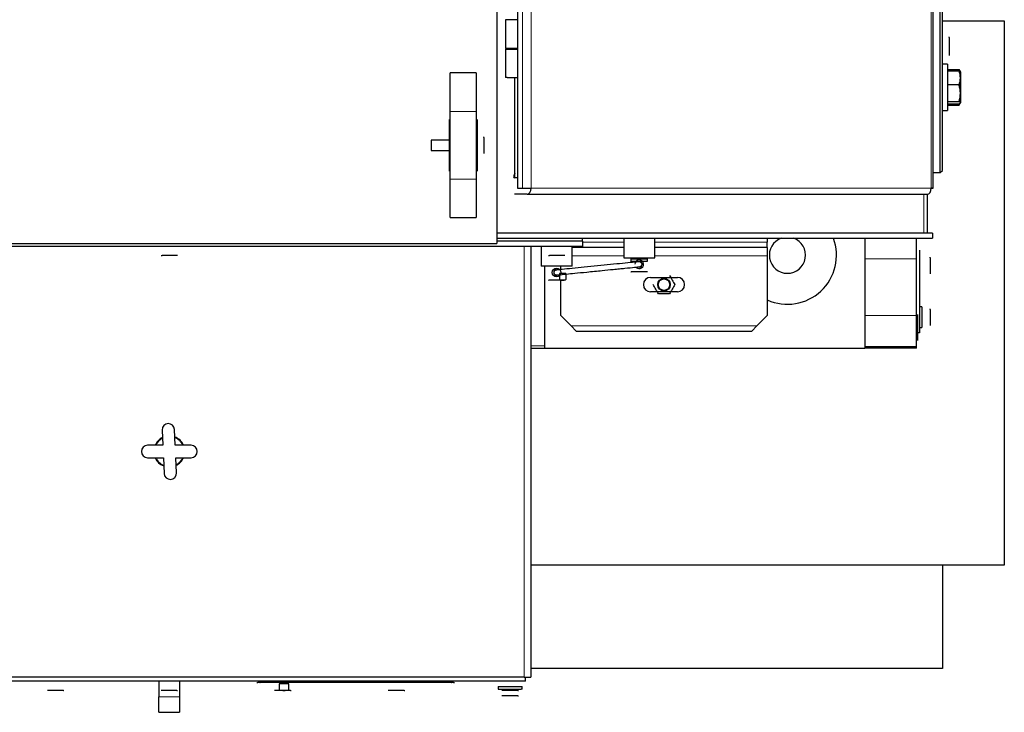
# Model space of a CAD drawing. Header units: inches. Extents: x 0 to 29700, y -16 to 21000.
# Tile 63 of 256: x 9893 to 10846, y 8152 to 8823. Entities that reach past the tile are written whole.
import ezdxf

# ---------------------------------------------------------------- set-up
doc = ezdxf.new("R2010")
doc.units = ezdxf.units.IN
doc.layers.add('254', color=7, linetype='Continuous', true_color=0xffffff)

msp = doc.modelspace()

# ---------------------------------------------------------------- linework, layer by layer
at = {"layer": '254', "color": 110, "linetype": 'Continuous', "lineweight": 13}
for p, q in [((10775.515, 10129.562), (10775.515, 8659.562)), ((10379.635, 8659.562), (10379.635, 9492.891)), ((10388.107, 9492.363), (10388.107, 8659.562)), ((10334.751, 8733.781), (10309.751, 8733.781)), ((10309.751, 8668.343), (10334.751, 8668.343)), ((10775.515, 8659.562), (10388.107, 8659.562)), ((10768.421, 8653.576), (10768.421, 8616.062)), ((10381.251, 8603.056), (10381.251, 8186.062)), ((10477.754, 8607.062), (10437.754, 8607.062)), ((10616.751, 8607.062), (10507.751, 8607.062)), ((10427.754, 8594.062), (10477.754, 8594.062)), ((10507.754, 8594.062), (10616.751, 8594.062)), ((10711.251, 8591.062), (10761.251, 8591.062)), ((10761.251, 8536.062), (10711.251, 8536.062)), ((10606.751, 8526.062), (10426.751, 8526.062)), ((10401.251, 8506.76), (10387.751, 8506.76)), ((10027.751, 8167.062), (10047.751, 8167.062))]:
    msp.add_line(p, q, dxfattribs=at)
at = {"layer": '254', "color": 2, "linetype": 'Continuous', "lineweight": 25}
for p, q in [((10777.512, 8659.562), (10777.512, 10129.562)), ((10354.751, 9494.307), (10354.751, 8606.062)), ((10374.822, 9493.19), (10374.822, 8659.562)), ((10784.251, 8674.562), (10784.251, 9094.54)), ((10786.251, 8676.562), (10786.251, 9094.605)), ((10363.153, 8822.562), (10363.153, 8795.062)), ((10374.822, 8822.562), (10363.153, 8822.562)), ((10786.239, 8821.562), (10846.251, 8821.562)), ((10846.251, 8821.562), (10846.251, 8294.562)), ((10792.751, 8805.323), (10792.751, 8806.005)), ((10792.751, 8805.323), (10792.751, 8798.187)), ((10363.153, 8795.062), (10363.653, 8794.562)), ((10363.153, 8795.062), (10374.822, 8795.062)), ((10363.153, 8794.062), (10363.153, 8766.562)), ((10363.153, 8794.062), (10364.938, 8794.062)), ((10374.489, 8794.562), (10363.653, 8794.562)), ((10364.938, 8794.062), (10374.822, 8794.062)), ((10372.111, 8794.579), (10372.111, 8794.081)), ((10374.823, 8794.562), (10374.489, 8794.562)), ((10792.751, 8798.187), (10792.751, 8789.869)), ((10792.751, 8789.869), (10792.751, 8788.005)), ((10334.751, 8771.062), (10309.751, 8771.062)), ((10309.751, 8733.781), (10309.751, 8771.062)), ((10334.751, 8771.062), (10334.751, 8733.781)), ((10791.251, 8779.585), (10786.251, 8779.585)), ((10791.251, 8779.585), (10791.251, 8734.585)), ((10791.251, 8774.26), (10802.411, 8774.26)), ((10791.251, 8773.093), (10802.411, 8773.093)), ((10803.751, 8772.085), (10803.751, 8768.994)), ((10803.751, 8772.085), (10803.751, 8766.227)), ((10364.938, 8766.562), (10363.153, 8766.562)), ((10364.938, 8766.562), (10374.822, 8766.562)), ((10372.111, 8766.576), (10372.111, 8669.562)), ((10803.751, 8768.994), (10803.751, 8766.227)), ((10803.751, 8766.227), (10803.751, 8751.357)), ((10802.411, 8759.361), (10791.251, 8759.361)), ((10791.251, 8743.353), (10802.411, 8743.353)), ((10803.751, 8751.357), (10803.751, 8742.215)), ((10309.751, 8668.343), (10309.751, 8733.781)), ((10334.751, 8733.781), (10334.751, 8668.343)), ((10786.251, 8734.585), (10791.251, 8734.585)), ((10791.251, 8741.077), (10802.411, 8741.077)), ((10791.251, 8739.911), (10802.411, 8739.911)), ((10803.751, 8742.085), (10803.751, 8742.215)), ((10308.751, 8726.062), (10308.751, 8691.516)), ((10335.751, 8726.062), (10335.751, 8676.062)), ((10309.751, 8706.062), (10291.282, 8706.062)), ((10291.282, 8706.062), (10291.282, 8696.062)), ((10335.751, 8706.062), (10334.75, 8706.062)), ((10342.151, 8708.456), (10342.151, 8709.062)), ((10342.151, 8708.456), (10342.151, 8702.113)), ((10291.282, 8696.062), (10309.751, 8696.062)), ((10334.75, 8696.062), (10335.751, 8696.062)), ((10342.151, 8702.113), (10342.151, 8694.72)), ((10308.751, 8691.516), (10308.751, 8676.062)), ((10342.151, 8694.72), (10342.151, 8693.062)), ((10784.251, 8674.562), (10786.251, 8676.562)), ((10309.751, 8631.062), (10309.751, 8668.343)), ((10334.751, 8668.343), (10334.751, 8631.062)), ((10374.823, 8669.562), (10372.111, 8669.562)), ((10374.823, 8669.562), (10372.111, 8669.562)), ((10777.512, 8674.562), (10784.251, 8674.562)), ((10374.822, 8659.562), (10379.635, 8659.562)), ((10384.105, 8653.562), (10371.955, 8653.562)), ((10384.105, 8653.562), (10771.512, 8653.562)), ((10771.751, 8616.062), (10771.751, 8653.576)), ((10309.751, 8631.062), (10334.751, 8631.062)), ((10776.751, 8616.062), (10354.753, 8616.062)), ((10354.753, 8611.062), (10776.751, 8611.062)), ((10437.751, 8608.062), (10437.751, 8611.062)), ((10477.751, 8611.062), (10477.751, 8592.062)), ((10507.751, 8592.062), (10507.751, 8611.062)), ((10616.751, 8611.062), (10616.751, 8607.062)), ((10711.251, 8611.062), (10711.251, 8591.062)), ((10761.251, 8591.062), (10761.251, 8611.062)), ((10776.751, 8616.062), (10776.751, 8611.062)), ((9501.751, 8606.062), (10354.751, 8606.062)), ((10437.751, 8603.062), (9637.751, 8603.062)), ((10437.751, 8608.062), (10354.751, 8608.062)), ((10437.751, 8608.062), (10354.751, 8608.062)), ((10387.751, 8603.056), (10387.751, 8186.062)), ((10397.751, 8603.062), (10397.751, 8584.062)), ((10427.751, 8584.062), (10427.751, 8603.062)), ((10477.754, 8602.062), (10427.754, 8602.062)), ((10437.751, 8608.062), (10437.751, 8603.062)), ((10616.751, 8602.062), (10507.751, 8602.062)), ((10616.751, 8602.062), (10616.751, 8607.062)), ((10616.751, 8602.062), (10616.751, 8594.062)), ((10764.251, 8599.562), (10764.251, 8519.562)), ((10029.751, 8594.162), (10030.822, 8594.162)), ((10037.751, 8594.162), (10030.822, 8594.162)), ((10044.679, 8594.162), (10037.751, 8594.162)), ((10045.751, 8594.162), (10044.679, 8594.162)), ((10404.751, 8594.162), (10405.822, 8594.162)), ((10412.751, 8594.162), (10405.822, 8594.162)), ((10419.679, 8594.162), (10412.751, 8594.162)), ((10420.751, 8594.162), (10419.679, 8594.162)), ((10420.751, 8594.162), (10419.679, 8594.162)), ((10477.751, 8592.062), (10507.751, 8592.062)), ((10485.101, 8588.562), (10485.101, 8591.062)), ((10485.101, 8591.062), (10500.401, 8591.062)), ((10500.401, 8591.062), (10500.401, 8588.562)), ((10616.751, 8594.062), (10616.751, 8536.062)), ((10711.251, 8591.062), (10711.251, 8536.062)), ((10761.251, 8536.062), (10761.251, 8591.062)), ((10774.451, 8591.956), (10774.451, 8592.562)), ((10774.451, 8591.956), (10774.451, 8585.613)), ((10412.751, 8584.062), (10397.751, 8584.062)), ((10401.251, 8506.76), (10401.251, 8584.061)), ((10427.751, 8584.062), (10412.751, 8584.062)), ((10416.751, 8580.973), (10416.751, 8584.062)), ((10500.401, 8588.562), (10485.101, 8588.562)), ((10774.451, 8585.613), (10774.451, 8578.22)), ((10421.759, 8576.762), (10415.482, 8576.762)), ((10415.482, 8576.762), (10415.482, 8571.077)), ((10421.759, 8576.762), (10421.759, 8571.077)), ((10484.751, 8578.362), (10485.108, 8578.362)), ((10490.978, 8578.362), (10485.108, 8578.362)), ((10498.62, 8578.362), (10490.978, 8578.362)), ((10500.751, 8578.362), (10498.62, 8578.362)), ((10503.751, 8573.062), (10529.751, 8573.062)), ((10774.451, 8578.22), (10774.451, 8576.562)), ((10404.751, 8570.362), (10405.108, 8570.362)), ((10410.978, 8570.362), (10405.108, 8570.362)), ((10418.62, 8570.362), (10410.978, 8570.362)), ((10416.751, 8536.062), (10416.751, 8570.666)), ((10420.751, 8570.362), (10418.62, 8570.362)), ((10529.751, 8559.062), (10503.751, 8559.062)), ((10766.251, 8544.562), (10764.251, 8544.562)), ((10766.251, 8544.562), (10766.251, 8534.562)), ((10774.451, 8541.956), (10774.451, 8542.562)), ((10416.751, 8536.062), (10426.751, 8526.062)), ((10616.751, 8536.062), (10606.751, 8526.062)), ((10711.251, 8536.062), (10711.251, 8506.062)), ((10761.251, 8506.062), (10761.251, 8536.062)), ((10762.051, 8537.062), (10762.051, 8512.062)), ((10766.251, 8534.562), (10766.251, 8524.562)), ((10774.451, 8541.956), (10774.451, 8535.613)), ((10774.451, 8535.613), (10774.451, 8528.22)), ((10426.751, 8526.062), (10431.751, 8521.062)), ((10606.751, 8526.062), (10601.751, 8521.062)), ((10764.251, 8524.562), (10766.251, 8524.562)), ((10774.451, 8528.22), (10774.451, 8526.562)), ((10431.751, 8521.062), (10601.751, 8521.062)), ((10764.251, 8519.562), (10761.251, 8519.562)), ((10387.751, 8504.562), (10401.251, 8504.562)), ((10401.251, 8504.562), (10401.251, 8506.76)), ((10401.252, 8504.562), (10711.243, 8504.562)), ((10711.251, 8506.062), (10761.251, 8506.062)), ((10711.251, 8506.062), (10711.251, 8504.562)), ((10761.251, 8504.562), (10711.251, 8504.562)), ((10761.251, 8504.562), (10761.251, 8506.062)), ((10030.846, 8425.282), (10031.485, 8410.561)), ((10043.496, 8410.562), (10042.834, 8425.802)), ((10031.485, 8410.562), (10016.751, 8410.562)), ((10058.751, 8410.562), (10043.496, 8410.562)), ((10016.751, 8398.562), (10032.006, 8398.562)), ((10032.005, 8398.562), (10032.667, 8383.322)), ((10044.016, 8398.562), (10058.751, 8398.562)), ((10044.656, 8383.842), (10044.017, 8398.563)), ((10846.251, 8294.562), (10387.715, 8294.562)), ((10786.251, 8294.565), (10786.251, 8194.562)), ((10786.251, 8194.562), (10387.663, 8194.562)), ((10382.751, 8182.062), (9692.751, 8182.062)), ((10381.251, 8186.062), (9694.251, 8186.062)), ((10027.751, 8182.062), (10027.751, 8167.062)), ((10047.751, 8182.062), (10047.751, 8167.062)), ((10122.535, 8181.062), (10123.339, 8181.062)), ((10212.947, 8181.062), (10123.339, 8181.062)), ((10125.339, 8180.862), (10125.741, 8180.862)), ((10215.545, 8180.862), (10125.741, 8180.862)), ((10128.535, 8181.062), (10128.535, 8182.062)), ((10223.339, 8181.062), (10212.947, 8181.062)), ((10220.741, 8180.862), (10215.545, 8180.862)), ((10310.545, 8180.862), (10220.741, 8180.862)), ((10312.947, 8181.062), (10223.339, 8181.062)), ((10307.751, 8182.062), (10307.751, 8181.062)), ((10310.545, 8180.862), (10310.947, 8180.862)), ((10312.947, 8181.062), (10313.751, 8181.062)), ((10381.251, 8186.062), (10387.751, 8186.062)), ((10382.751, 8182.062), (10382.751, 8186.062)), ((9921.408, 8173.162), (9919.751, 8173.162)), ((9928.802, 8173.162), (9921.408, 8173.162)), ((9935.144, 8173.162), (9928.802, 8173.162)), ((9935.144, 8173.162), (9935.751, 8173.162)), ((10031.408, 8173.162), (10029.751, 8173.162)), ((10038.802, 8173.162), (10031.408, 8173.162)), ((10045.144, 8173.162), (10038.802, 8173.162)), ((10045.144, 8173.162), (10045.751, 8173.162)), ((10141.408, 8173.162), (10139.751, 8173.162)), ((10148.802, 8173.162), (10141.408, 8173.162)), ((10144.223, 8179.562), (10144.223, 8173.877)), ((10153.381, 8179.562), (10144.223, 8179.562)), ((10155.144, 8173.162), (10148.802, 8173.162)), ((10153.381, 8173.877), (10153.381, 8179.562)), ((10155.144, 8173.162), (10155.751, 8173.162)), ((10155.144, 8173.162), (10155.751, 8173.162)), ((10251.408, 8173.162), (10249.751, 8173.162)), ((10258.802, 8173.162), (10251.408, 8173.162)), ((10265.144, 8173.162), (10258.802, 8173.162)), ((10265.144, 8173.162), (10265.751, 8173.162)), ((10265.144, 8173.162), (10265.751, 8173.162)), ((10356.251, 8177.062), (10356.251, 8174.562)), ((10356.251, 8177.062), (10378.581, 8177.062)), ((10356.251, 8174.562), (10378.581, 8174.562)), ((10361.408, 8173.162), (10359.751, 8173.162)), ((10368.802, 8173.162), (10361.408, 8173.162)), ((10375.144, 8173.162), (10368.802, 8173.162)), ((10375.144, 8173.162), (10375.751, 8173.162)), ((10375.144, 8173.162), (10375.751, 8173.162)), ((10375.144, 8173.162), (10375.751, 8173.162)), ((10378.581, 8177.062), (10379.251, 8177.062)), ((10379.251, 8174.562), (10378.581, 8174.562)), ((10379.251, 8174.562), (10379.251, 8177.062)), ((10027.751, 8152.062), (10027.751, 8167.062)), ((10047.751, 8167.062), (10047.751, 8152.062)), ((10361.654, 8168.162), (10359.751, 8168.162)), ((10369.188, 8168.162), (10361.654, 8168.162)), ((10375.285, 8168.162), (10369.188, 8168.162)), ((10375.285, 8168.162), (10375.751, 8168.162)), ((10027.751, 8152.062), (10047.751, 8152.062))]:
    msp.add_line(p, q, dxfattribs=at)
for centre, radius in [((10412.751, 8577.812), 4.25), ((10516.751, 8566.062), 6), ((10516.751, 8566.062), 5.5)]:
    msp.add_circle(centre, radius, dxfattribs=at)
for centre, radius, start, end in [((10636.251, 8594.562), 47.5, 245.7675, 20.323125), ((10636.251, 8594.562), 17.5, 109.468125, 70.531875), ((10492.751, 8585.812), 4.25, 225.005625, 180), ((10412.751, 8577.812), 2.75, 89.988809, 180), ((10492.751, 8585.812), 2.75, 275.710593, 90), ((10412.751, 8577.812), 2.75, 180, 275.710593), ((10503.751, 8566.062), 7, 90, 270), ((10529.751, 8566.062), 7, 270, 90), ((10036.84, 8425.542), 6, 2.485477, 182.485477), ((10037.751, 8404.562), 15, 23.579212, 68.906265), ((10016.751, 8404.562), 6, 90, 270), ((10037.751, 8404.562), 15, 116.065009, 156.420469), ((10037.751, 8404.562), 14.5, 116.905108, 155.580369), ((10037.751, 8404.562), 14.5, 24.419631, 68.065846), ((10058.751, 8404.562), 6, 270, 90), ((10037.751, 8404.562), 15, 203.579212, 248.906265), ((10037.751, 8404.562), 14.5, 204.419631, 248.065846), ((10037.751, 8404.562), 14.5, 296.905108, 335.580369), ((10037.751, 8404.562), 15, 296.640153, 336.420469), ((10038.661, 8383.582), 6, 182.485477, 2.485477)]:
    msp.add_arc(centre, radius, start, end, dxfattribs=at)
for centre, major_axis, ratio, start_param, end_param in [((10375.091, 8673.562), (-3.736, -3.736), 0.3822593, 5.0775079, 6.648305), ((10384.105, 8659.562), (0, 6), 0.667048, 3.1415927, 4.712389), ((10771.512, 8659.562), (0, -6), 0.667048, 0, 1.5707963)]:
    msp.add_ellipse(centre, major_axis=major_axis, ratio=ratio, start_param=start_param, end_param=end_param, dxfattribs=at)
for points in [[(10802.411, 8774.26), (10802.849, 8773.677), (10803.204, 8773.085), (10803.438, 8772.488)], [(10803.044, 8772.747), (10802.862, 8773.255), (10802.649, 8773.759), (10802.411, 8774.26)], [(10802.411, 8773.093), (10803.229, 8772.721), (10803.751, 8772.343), (10803.751, 8771.955)], [(10803.751, 8766.227), (10803.751, 8768.558), (10803.227, 8770.852), (10802.411, 8773.093)], [(10803.751, 8771.955), (10803.751, 8771.569), (10803.227, 8771.188), (10802.411, 8770.817)], [(10803.751, 8768.994), (10803.751, 8770.002), (10803.584, 8771.002), (10803.292, 8771.991)], [(10803.665, 8771.738), (10803.721, 8771.472), (10803.751, 8771.205), (10803.751, 8770.938)], [(10802.411, 8759.361), (10803.229, 8761.608), (10803.751, 8763.888), (10803.751, 8766.227)], [(10803.751, 8762.813), (10803.751, 8760.884), (10803.482, 8758.959), (10803.036, 8757.076)], [(10803.653, 8767.633), (10803.717, 8768.084), (10803.751, 8768.537), (10803.751, 8768.994)], [(10803.672, 8764.651), (10803.724, 8764.04), (10803.751, 8763.427), (10803.751, 8762.813)], [(10803.751, 8751.357), (10803.751, 8754.067), (10803.225, 8756.754), (10802.411, 8759.361)], [(10803.751, 8755.141), (10803.751, 8756.481), (10803.64, 8757.811), (10803.441, 8759.13)], [(10803.656, 8761.211), (10803.718, 8760.488), (10803.751, 8759.761), (10803.751, 8759.03)], [(10803.657, 8752.963), (10803.718, 8753.684), (10803.751, 8754.41), (10803.751, 8755.141)], [(10803.751, 8759.03), (10803.751, 8758.376), (10803.724, 8757.726), (10803.674, 8757.077)], [(10802.411, 8743.353), (10803.22, 8745.943), (10803.751, 8748.646), (10803.751, 8751.357)], [(10803.751, 8742.215), (10803.751, 8742.602), (10803.227, 8742.982), (10802.411, 8743.353)], [(10803.751, 8747.943), (10803.751, 8746.282), (10803.485, 8744.64), (10803.037, 8743.022)], [(10803.751, 8743.232), (10803.751, 8743.748), (10803.64, 8744.261), (10803.442, 8744.77)], [(10803.653, 8746.537), (10803.717, 8746.086), (10803.751, 8745.633), (10803.751, 8745.177)], [(10803.664, 8742.433), (10803.721, 8742.699), (10803.751, 8742.965), (10803.751, 8743.232)], [(10803.672, 8749.532), (10803.724, 8749.005), (10803.751, 8748.476), (10803.751, 8747.943)], [(10803.751, 8745.177), (10803.751, 8744.776), (10803.724, 8744.376), (10803.674, 8743.979)], [(10802.411, 8741.077), (10803.229, 8741.449), (10803.751, 8741.827), (10803.751, 8742.215)], [(10802.411, 8739.911), (10802.847, 8740.49), (10803.202, 8741.083), (10803.437, 8741.682)], [(10415.482, 8571.077), (10416.509, 8570.64), (10417.551, 8570.362), (10418.62, 8570.362)], [(10418.62, 8570.362), (10419.686, 8570.362), (10420.734, 8570.641), (10421.759, 8571.077)], [(10421.759, 8571.077), (10421.317, 8570.645), (10420.856, 8570.362), (10420.393, 8570.362)], [(10521.947, 8575.062), (10522.787, 8573.606), (10523.665, 8572.086), (10524.545, 8570.562)], [(10420.393, 8570.362), (10420.213, 8570.362), (10420.033, 8570.405), (10419.854, 8570.483)], [(10508.956, 8561.562), (10508.077, 8563.086), (10507.199, 8564.606), (10506.358, 8566.062)], [(10511.555, 8557.062), (10510.709, 8558.527), (10509.835, 8560.04), (10508.956, 8561.562)], [(10524.545, 8561.562), (10523.66, 8560.029), (10522.797, 8558.534), (10521.947, 8557.062)], [(10524.545, 8570.562), (10525.424, 8569.04), (10526.297, 8567.527), (10527.143, 8566.062)], [(10527.143, 8566.062), (10526.295, 8564.593), (10525.427, 8563.09), (10524.545, 8561.562)], [(10516.751, 8557.062), (10514.98, 8557.062), (10513.255, 8557.062), (10511.555, 8557.062)], [(10521.947, 8557.062), (10520.251, 8557.062), (10518.515, 8557.062), (10516.751, 8557.062)], [(10144.223, 8173.877), (10145.721, 8173.44), (10147.242, 8173.162), (10148.802, 8173.162)], [(10148.802, 8173.162), (10150.356, 8173.162), (10151.886, 8173.441), (10153.381, 8173.877)]]:
    msp.add_open_spline(points, degree=3, dxfattribs=at)
for points, knots in [([(10379.635, 8659.562), (10379.897, 8659.562), (10380.187, 8659.562), (10380.815, 8659.562), (10381.153, 8659.562), (10381.86, 8659.562), (10382.231, 8659.562), (10382.992, 8659.562), (10383.382, 8659.562), (10384.166, 8659.562), (10384.56, 8659.562), (10385.338, 8659.562), (10385.721, 8659.562), (10386.462, 8659.562), (10386.82, 8659.562), (10387.496, 8659.562), (10387.814, 8659.562), (10388.107, 8659.562)], [0, 0, 0, 0, 0.125, 0.125, 0.25, 0.25, 0.375, 0.375, 0.5, 0.5, 0.625, 0.625, 0.75, 0.75, 0.875, 0.875, 1, 1, 1, 1]), ([(10775.515, 8659.562), (10775.807, 8659.562), (10776.074, 8659.562), (10776.546, 8659.562), (10776.751, 8659.562), (10777.091, 8659.562), (10777.226, 8659.562), (10777.421, 8659.562), (10777.482, 8659.562), (10777.509, 8659.562), (10777.512, 8659.562), (10777.512, 8659.562)], [0, 0, 0, 0, 0.2338437, 0.2338437, 0.4676875, 0.4676875, 0.7015312, 0.7015312, 0.9353749, 0.9353749, 1, 1, 1, 1]), ([(10777.174, 8659.562), (10777.044, 8659.562), (10776.877, 8659.562), (10776.478, 8659.562), (10776.244, 8659.562), (10775.982, 8659.562)], [0, 0, 0, 0, 0.5, 0.5, 1, 1, 1, 1]), ([(10441.912, 8577.964), (10446.956, 8578.469), (10455.472, 8579.32), (10466.292, 8580.403), (10473.593, 8581.132), (10481.195, 8581.894), (10487.799, 8582.544), (10491.512, 8582.945), (10492.702, 8583.057), (10493.462, 8583.246), (10493.87, 8583.426), (10494.152, 8583.591), (10494.4, 8583.788), (10494.58, 8583.973), (10494.767, 8584.201), (10495.007, 8584.587), (10495.229, 8585.202), (10495.288, 8585.927), (10495.153, 8586.643), (10494.91, 8587.163), (10494.653, 8587.52), (10494.44, 8587.744), (10494.219, 8587.925), (10493.909, 8588.125), (10492.607, 8588.651), (10490.815, 8588.199), (10485.124, 8587.867), (10474.267, 8586.714), (10461.927, 8585.497), (10448.954, 8584.195), (10436.194, 8582.922), (10424.392, 8581.735), (10416.499, 8580.969), (10413.501, 8580.611), (10412.359, 8580.515), (10411.632, 8580.199), (10411.35, 8580.033), (10411.102, 8579.837), (10410.921, 8579.652), (10410.735, 8579.424), (10410.495, 8579.038), (10410.273, 8578.423), (10410.213, 8577.698), (10410.348, 8576.982), (10410.591, 8576.462), (10410.848, 8576.105), (10411.061, 8575.881), (10411.282, 8575.699), (10411.591, 8575.5), (10412.609, 8575.086), (10413.276, 8575.211), (10416.296, 8575.297), (10420.714, 8575.872), (10430.752, 8576.84), (10437.691, 8577.542), (10441.912, 8577.964)], [0, 0, 0, 0, 0.0615986, 0.1057061, 0.1336783, 0.1593533, 0.2170963, 0.2552512, 0.2744267, 0.2808925, 0.2833384, 0.285324, 0.2869768, 0.2877508, 0.2885347, 0.2905613, 0.2932993, 0.2964517, 0.2993349, 0.3021079, 0.3034123, 0.3046753, 0.3059556, 0.3073124, 0.3104376, 0.3365954, 0.4011077, 0.4551372, 0.5074108, 0.5602174, 0.6128219, 0.6657019, 0.7257335, 0.7656391, 0.780731, 0.7831775, 0.7851637, 0.7868168, 0.7875909, 0.7883747, 0.7904006, 0.7931379, 0.7962904, 0.7991737, 0.8019469, 0.8032514, 0.8045145, 0.8057948, 0.8071515, 0.8102763, 0.8294722, 0.843695, 0.9061554, 0.9484514, 1, 1, 1, 1])]:
    msp.add_open_spline(points, degree=3, knots=knots, dxfattribs=at)

doc.saveas('drawing.dxf')
